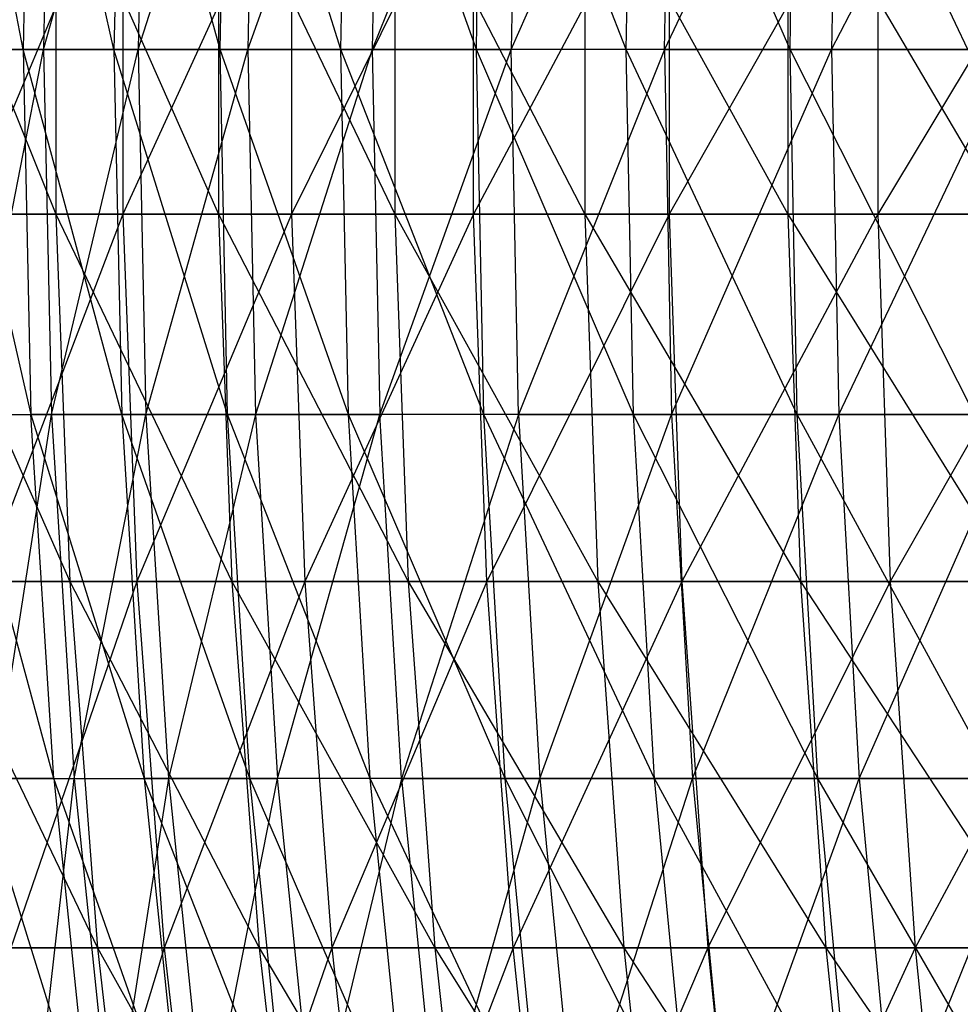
# Model space of a CAD drawing. Extents: x -125 to 125, y -143 to 0.
# Tile 41 of 256: x -54.68 to -48.24, y -89.53 to -82.8. Entities that reach past the tile are written whole.
import ezdxf

# ---------------------------------------------------------------- set-up
doc = ezdxf.new("R2010")
doc.units = 0
doc.header["$LTSCALE"] = 25.4
doc.layers.get('0').update_dxf_attribs({"linetype": 'CONTINUOUS'})

# ---------------------------------------------------------------- blocks, each defined once
blk = doc.blocks.new('NL2500027000_STL_3')
at = {"color": 0}
for p, q in [((-54.6537, -83.0001, 13.0692), (-55.1223, -80.506, 10.6632)), ((-54.6537, -83.0001, 13.0692), (-55.1223, -80.506, 10.6632)), ((-54.6047, -80.506, 13.0575), (-54.6537, -83.0001, 13.0692)), ((-54.6047, -80.506, 13.0575), (-54.6537, -83.0001, 13.0692)), ((-54.0316, -83.0001, 15.4407), (-54.6047, -80.506, 13.0575)), ((-54.0316, -83.0001, 15.4407), (-54.6047, -80.506, 13.0575)), ((-54.4643, -80.506, -13.6315), (-54.5131, -83.0001, -13.6437)), ((-54.5131, -83.0001, -13.6437), (-53.8178, -80.506, -15.9942)), ((-54.4643, -80.506, -13.6315), (-54.5131, -83.0001, -13.6437)), ((-54.5131, -83.0001, -13.6437), (-53.8178, -80.506, -15.9942)), ((-53.9832, -80.506, 15.4269), (-54.0316, -83.0001, 15.4407)), ((-53.9832, -80.506, 15.4269), (-54.0316, -83.0001, 15.4407)), ((-53.3067, -83.0001, 17.7829), (-53.9832, -80.506, 15.4269)), ((-53.3067, -83.0001, 17.7829), (-53.9832, -80.506, 15.4269)), ((-53.8178, -80.506, -15.9942), (-53.8661, -83.0001, -16.0086)), ((-53.8661, -83.0001, -16.0086), (-53.0689, -80.506, -18.3265)), ((-53.8178, -80.506, -15.9942), (-53.8661, -83.0001, -16.0086)), ((-53.8661, -83.0001, -16.0086), (-53.0689, -80.506, -18.3265)), ((-53.3067, -83.0001, 17.7829), (-53.2589, -80.506, 17.7669)), ((-53.3067, -83.0001, 17.7829), (-53.2589, -80.506, 17.7669)), ((-52.4802, -83.0001, 20.0911), (-53.2589, -80.506, 17.7669)), ((-52.4802, -83.0001, 20.0911), (-53.2589, -80.506, 17.7669)), ((-53.0689, -80.506, -18.3265), (-53.1165, -83.0001, -18.3429)), ((-53.1165, -83.0001, -18.3429), (-52.219, -80.506, -20.6239)), ((-53.0689, -80.506, -18.3265), (-53.1165, -83.0001, -18.3429)), ((-53.1165, -83.0001, -18.3429), (-52.219, -80.506, -20.6239)), ((-52.4802, -83.0001, 20.0911), (-52.4332, -80.506, 20.0731)), ((-52.4802, -83.0001, 20.0911), (-52.4332, -80.506, 20.0731)), ((-51.5539, -83.0001, 22.3612), (-52.4332, -80.506, 20.0731)), ((-51.5539, -83.0001, 22.3612), (-52.4332, -80.506, 20.0731)), ((-51.2697, -80.506, -22.882), (-52.2659, -83.0001, -20.6424)), ((-52.219, -80.506, -20.6239), (-52.2659, -83.0001, -20.6424)), ((-51.2697, -80.506, -22.882), (-52.2659, -83.0001, -20.6424)), ((-52.219, -80.506, -20.6239), (-52.2659, -83.0001, -20.6424)), ((-51.5539, -83.0001, 22.3612), (-51.5077, -80.506, 22.3411)), ((-51.5539, -83.0001, 22.3612), (-51.5077, -80.506, 22.3411)), ((-50.5295, -83.0001, 24.5886), (-51.5077, -80.506, 22.3411)), ((-50.5295, -83.0001, 24.5886), (-51.5077, -80.506, 22.3411)), ((-51.2697, -80.506, -22.882), (-51.3157, -83.0001, -22.9026)), ((-51.3157, -83.0001, -22.9026), (-50.2228, -80.506, -25.0966)), ((-51.2697, -80.506, -22.882), (-51.3157, -83.0001, -22.9026)), ((-51.3157, -83.0001, -22.9026), (-50.2228, -80.506, -25.0966)), ((-50.5295, -83.0001, 24.5886), (-50.4842, -80.506, 24.5666)), ((-50.5295, -83.0001, 24.5886), (-50.4842, -80.506, 24.5666)), ((-49.4088, -83.0001, 26.7693), (-50.4842, -80.506, 24.5666)), ((-49.4088, -83.0001, 26.7693), (-50.4842, -80.506, 24.5666)), ((-49.0803, -80.506, -27.2634), (-50.2679, -83.0001, -25.1191)), ((-50.2679, -83.0001, -25.1191), (-50.2228, -80.506, -25.0966)), ((-50.2679, -83.0001, -25.1191), (-50.2228, -80.506, -25.0966)), ((-49.0803, -80.506, -27.2634), (-50.2679, -83.0001, -25.1191)), ((-49.4088, -83.0001, 26.7693), (-49.3646, -80.506, 26.7453)), ((-49.4088, -83.0001, 26.7693), (-49.3646, -80.506, 26.7453)), ((-48.1942, -83.0001, 28.899), (-49.3646, -80.506, 26.7453)), ((-48.1942, -83.0001, 28.899), (-49.3646, -80.506, 26.7453)), ((-49.0803, -80.506, -27.2634), (-49.1244, -83.0001, -27.2879)), ((-49.1244, -83.0001, -27.2879), (-47.8444, -80.506, -29.3783)), ((-49.0803, -80.506, -27.2634), (-49.1244, -83.0001, -27.2879)), ((-49.1244, -83.0001, -27.2879), (-47.8444, -80.506, -29.3783)), ((-55.4438, -81.6121, 22.8996), (-54.4294, -84.1254, 25.2167)), ((-55.4438, -81.6121, 22.8996), (-54.4294, -84.1254, 25.2167)), ((-53.9704, -81.6121, -26.1838), (-55.0266, -84.1254, -23.8855)), ((-53.9704, -81.6121, -26.1838), (-55.0266, -84.1254, -23.8855)), ((-54.4291, -81.6121, 25.2165), (-54.4294, -84.1254, 25.2167)), ((-54.4291, -81.6121, 25.2165), (-54.4294, -84.1254, 25.2167)), ((-54.4291, -81.6121, 25.2165), (-53.318, -84.1254, 27.4888)), ((-54.4291, -81.6121, 25.2165), (-53.318, -84.1254, 27.4888)), ((-53.9704, -81.6121, -26.1838), (-53.9707, -84.1254, -26.184)), ((-52.8186, -81.6121, -28.4357), (-53.9707, -84.1254, -26.184)), ((-53.9704, -81.6121, -26.1838), (-53.9707, -84.1254, -26.184)), ((-52.8186, -81.6121, -28.4357), (-53.9707, -84.1254, -26.184)), ((-53.3177, -81.6121, 27.4886), (-53.318, -84.1254, 27.4888)), ((-53.3177, -81.6121, 27.4886), (-53.318, -84.1254, 27.4888)), ((-53.3177, -81.6121, 27.4886), (-52.1118, -84.1254, 29.7121)), ((-53.3177, -81.6121, 27.4886), (-52.1118, -84.1254, 29.7121)), ((-52.8186, -81.6121, -28.4357), (-52.8189, -84.1254, -28.4359)), ((-51.5729, -81.6121, -30.6371), (-52.8189, -84.1254, -28.4359)), ((-52.8186, -81.6121, -28.4357), (-52.8189, -84.1254, -28.4359)), ((-51.5729, -81.6121, -30.6371), (-52.8189, -84.1254, -28.4359)), ((-52.1115, -81.6121, 29.7119), (-52.1118, -84.1254, 29.7121)), ((-52.1115, -81.6121, 29.7119), (-52.1118, -84.1254, 29.7121)), ((-52.1115, -81.6121, 29.7119), (-50.8129, -84.1254, 31.8825)), ((-52.1115, -81.6121, 29.7119), (-50.8129, -84.1254, 31.8825)), ((-50.2355, -81.6121, -32.784), (-51.5732, -84.1254, -30.6373)), ((-51.5732, -84.1254, -30.6373), (-51.5729, -81.6121, -30.6371)), ((-50.2355, -81.6121, -32.784), (-51.5732, -84.1254, -30.6373)), ((-51.5732, -84.1254, -30.6373), (-51.5729, -81.6121, -30.6371)), ((-50.8126, -81.6121, 31.8823), (-50.8129, -84.1254, 31.8825)), ((-50.8126, -81.6121, 31.8823), (-50.8129, -84.1254, 31.8825)), ((-50.8126, -81.6121, 31.8823), (-49.4236, -84.1254, 33.9962)), ((-50.8126, -81.6121, 31.8823), (-49.4236, -84.1254, 33.9962)), ((-50.2355, -81.6121, -32.784), (-50.2358, -84.1254, -32.7842)), ((-48.8088, -81.6121, -34.8726), (-50.2358, -84.1254, -32.7842)), ((-50.2355, -81.6121, -32.784), (-50.2358, -84.1254, -32.7842)), ((-48.8088, -81.6121, -34.8726), (-50.2358, -84.1254, -32.7842)), ((-49.4234, -81.6121, 33.9961), (-49.4236, -84.1254, 33.9962)), ((-49.4234, -81.6121, 33.9961), (-49.4236, -84.1254, 33.9962)), ((-49.4234, -81.6121, 33.9961), (-47.9465, -84.1254, 36.0496)), ((-49.4234, -81.6121, 33.9961), (-47.9465, -84.1254, 36.0496)), ((-48.8088, -81.6121, -34.8726), (-48.8091, -84.1254, -34.8728)), ((-47.2953, -81.6121, -36.8992), (-48.8091, -84.1254, -34.8728)), ((-48.8088, -81.6121, -34.8726), (-48.8091, -84.1254, -34.8728)), ((-47.2953, -81.6121, -36.8992), (-48.8091, -84.1254, -34.8728)), ((-55.1717, -83.0001, 10.6728), (-54.6001, -85.4941, 13.0564)), ((-54.6537, -83.0001, 13.0692), (-55.1717, -83.0001, 10.6728)), ((-54.6537, -83.0001, 13.0692), (-55.1717, -83.0001, 10.6728)), ((-55.1717, -83.0001, 10.6728), (-54.6001, -85.4941, 13.0564)), ((-55.0563, -83.0001, -11.2529), (-54.5131, -83.0001, -13.6437)), ((-55.0563, -83.0001, -11.2529), (-54.5131, -83.0001, -13.6437)), ((-55.0023, -85.4941, -11.2419), (-54.5131, -83.0001, -13.6437)), ((-55.0023, -85.4941, -11.2419), (-54.5131, -83.0001, -13.6437)), ((-54.0316, -83.0001, 15.4407), (-54.6537, -83.0001, 13.0692)), ((-54.0316, -83.0001, 15.4407), (-54.6537, -83.0001, 13.0692)), ((-53.9786, -85.4941, 15.4256), (-54.6537, -83.0001, 13.0692)), ((-54.6537, -83.0001, 13.0692), (-54.6001, -85.4941, 13.0564)), ((-54.6537, -83.0001, 13.0692), (-54.6001, -85.4941, 13.0564)), ((-53.9786, -85.4941, 15.4256), (-54.6537, -83.0001, 13.0692)), ((-54.5131, -83.0001, -13.6437), (-53.8661, -83.0001, -16.0086)), ((-54.5131, -83.0001, -13.6437), (-53.8661, -83.0001, -16.0086)), ((-54.5131, -83.0001, -13.6437), (-54.4596, -85.4941, -13.6303)), ((-54.5131, -83.0001, -13.6437), (-54.4596, -85.4941, -13.6303)), ((-54.4596, -85.4941, -13.6303), (-53.8661, -83.0001, -16.0086)), ((-54.4596, -85.4941, -13.6303), (-53.8661, -83.0001, -16.0086)), ((-54.0316, -83.0001, 15.4407), (-53.9786, -85.4941, 15.4256)), ((-53.3067, -83.0001, 17.7829), (-54.0316, -83.0001, 15.4407)), ((-53.3067, -83.0001, 17.7829), (-54.0316, -83.0001, 15.4407)), ((-53.2544, -85.4941, 17.7654), (-54.0316, -83.0001, 15.4407)), ((-53.2544, -85.4941, 17.7654), (-54.0316, -83.0001, 15.4407)), ((-54.0316, -83.0001, 15.4407), (-53.9786, -85.4941, 15.4256)), ((-53.8661, -83.0001, -16.0086), (-53.1165, -83.0001, -18.3429)), ((-53.8661, -83.0001, -16.0086), (-53.1165, -83.0001, -18.3429)), ((-53.8661, -83.0001, -16.0086), (-53.8132, -85.4941, -15.9929)), ((-53.8661, -83.0001, -16.0086), (-53.8132, -85.4941, -15.9929)), ((-53.8132, -85.4941, -15.9929), (-53.1165, -83.0001, -18.3429)), ((-53.8132, -85.4941, -15.9929), (-53.1165, -83.0001, -18.3429)), ((-52.4802, -83.0001, 20.0911), (-53.3067, -83.0001, 17.7829)), ((-52.4802, -83.0001, 20.0911), (-53.3067, -83.0001, 17.7829)), ((-52.4288, -85.4941, 20.0714), (-53.3067, -83.0001, 17.7829)), ((-52.4288, -85.4941, 20.0714), (-53.3067, -83.0001, 17.7829)), ((-53.2544, -85.4941, 17.7654), (-53.3067, -83.0001, 17.7829)), ((-53.2544, -85.4941, 17.7654), (-53.3067, -83.0001, 17.7829)), ((-53.1165, -83.0001, -18.3429), (-52.2659, -83.0001, -20.6424)), ((-53.1165, -83.0001, -18.3429), (-52.2659, -83.0001, -20.6424)), ((-53.1165, -83.0001, -18.3429), (-53.0644, -85.4941, -18.3249)), ((-53.1165, -83.0001, -18.3429), (-53.0644, -85.4941, -18.3249)), ((-52.2659, -83.0001, -20.6424), (-53.0644, -85.4941, -18.3249)), ((-52.2659, -83.0001, -20.6424), (-53.0644, -85.4941, -18.3249)), ((-51.5539, -83.0001, 22.3612), (-52.4802, -83.0001, 20.0911)), ((-51.5539, -83.0001, 22.3612), (-52.4802, -83.0001, 20.0911)), ((-51.5033, -85.4941, 22.3392), (-52.4802, -83.0001, 20.0911)), ((-51.5033, -85.4941, 22.3392), (-52.4802, -83.0001, 20.0911)), ((-52.4288, -85.4941, 20.0714), (-52.4802, -83.0001, 20.0911)), ((-52.4288, -85.4941, 20.0714), (-52.4802, -83.0001, 20.0911)), ((-52.2659, -83.0001, -20.6424), (-51.3157, -83.0001, -22.9026)), ((-52.2659, -83.0001, -20.6424), (-51.3157, -83.0001, -22.9026)), ((-52.2659, -83.0001, -20.6424), (-52.2146, -85.4941, -20.6221)), ((-52.2659, -83.0001, -20.6424), (-52.2146, -85.4941, -20.6221)), ((-52.2146, -85.4941, -20.6221), (-51.3157, -83.0001, -22.9026)), ((-52.2146, -85.4941, -20.6221), (-51.3157, -83.0001, -22.9026)), ((-50.5295, -83.0001, 24.5886), (-51.5539, -83.0001, 22.3612)), ((-50.5295, -83.0001, 24.5886), (-51.5539, -83.0001, 22.3612)), ((-50.4799, -85.4941, 24.5645), (-51.5539, -83.0001, 22.3612)), ((-50.4799, -85.4941, 24.5645), (-51.5539, -83.0001, 22.3612)), ((-51.5033, -85.4941, 22.3392), (-51.5539, -83.0001, 22.3612)), ((-51.5033, -85.4941, 22.3392), (-51.5539, -83.0001, 22.3612)), ((-51.2654, -85.4941, -22.8801), (-51.3157, -83.0001, -22.9026)), ((-51.2654, -85.4941, -22.8801), (-51.3157, -83.0001, -22.9026)), ((-50.2679, -83.0001, -25.1191), (-51.3157, -83.0001, -22.9026)), ((-50.2679, -83.0001, -25.1191), (-51.3157, -83.0001, -22.9026)), ((-50.2679, -83.0001, -25.1191), (-51.2654, -85.4941, -22.8801)), ((-50.2679, -83.0001, -25.1191), (-51.2654, -85.4941, -22.8801)), ((-49.4088, -83.0001, 26.7693), (-50.5295, -83.0001, 24.5886)), ((-49.4088, -83.0001, 26.7693), (-50.5295, -83.0001, 24.5886)), ((-49.3604, -85.4941, 26.743), (-50.5295, -83.0001, 24.5886)), ((-49.3604, -85.4941, 26.743), (-50.5295, -83.0001, 24.5886)), ((-50.4799, -85.4941, 24.5645), (-50.5295, -83.0001, 24.5886)), ((-50.4799, -85.4941, 24.5645), (-50.5295, -83.0001, 24.5886)), ((-50.2679, -83.0001, -25.1191), (-49.1244, -83.0001, -27.2879)), ((-50.2679, -83.0001, -25.1191), (-49.1244, -83.0001, -27.2879)), ((-50.2679, -83.0001, -25.1191), (-50.2186, -85.4941, -25.0945)), ((-50.2679, -83.0001, -25.1191), (-50.2186, -85.4941, -25.0945)), ((-50.2186, -85.4941, -25.0945), (-49.1244, -83.0001, -27.2879)), ((-50.2186, -85.4941, -25.0945), (-49.1244, -83.0001, -27.2879)), ((-48.1942, -83.0001, 28.899), (-49.4088, -83.0001, 26.7693)), ((-48.1942, -83.0001, 28.899), (-49.4088, -83.0001, 26.7693)), ((-48.1469, -85.4941, 28.8707), (-49.4088, -83.0001, 26.7693)), ((-48.1469, -85.4941, 28.8707), (-49.4088, -83.0001, 26.7693)), ((-49.3604, -85.4941, 26.743), (-49.4088, -83.0001, 26.7693)), ((-49.3604, -85.4941, 26.743), (-49.4088, -83.0001, 26.7693)), ((-49.1244, -83.0001, -27.2879), (-47.8873, -83.0001, -29.4047)), ((-49.1244, -83.0001, -27.2879), (-47.8873, -83.0001, -29.4047)), ((-49.1244, -83.0001, -27.2879), (-49.0762, -85.4941, -27.2611)), ((-49.1244, -83.0001, -27.2879), (-49.0762, -85.4941, -27.2611)), ((-49.0762, -85.4941, -27.2611), (-47.8873, -83.0001, -29.4047)), ((-49.0762, -85.4941, -27.2611), (-47.8873, -83.0001, -29.4047)), ((-55.4441, -84.1254, 22.8997), (-54.4294, -84.1254, 25.2167)), ((-55.4441, -84.1254, 22.8997), (-54.4294, -84.1254, 25.2167)), ((-55.4441, -84.1254, 22.8997), (-54.3342, -86.6365, 25.1725)), ((-55.4441, -84.1254, 22.8997), (-54.3342, -86.6365, 25.1725)), ((-53.9707, -84.1254, -26.184), (-55.0266, -84.1254, -23.8855)), ((-53.9707, -84.1254, -26.184), (-55.0266, -84.1254, -23.8855)), ((-53.9707, -84.1254, -26.184), (-54.9303, -86.6365, -23.8437)), ((-53.9707, -84.1254, -26.184), (-54.9303, -86.6365, -23.8437)), ((-54.4294, -84.1254, 25.2167), (-53.318, -84.1254, 27.4888)), ((-54.4294, -84.1254, 25.2167), (-53.318, -84.1254, 27.4888)), ((-54.4294, -84.1254, 25.2167), (-53.2247, -86.6365, 27.4407)), ((-54.4294, -84.1254, 25.2167), (-53.2247, -86.6365, 27.4407)), ((-54.4294, -84.1254, 25.2167), (-54.3342, -86.6365, 25.1725)), ((-54.4294, -84.1254, 25.2167), (-54.3342, -86.6365, 25.1725)), ((-53.9707, -84.1254, -26.184), (-53.8763, -86.6365, -26.1382)), ((-52.8189, -84.1254, -28.4359), (-53.9707, -84.1254, -26.184)), ((-52.8189, -84.1254, -28.4359), (-53.9707, -84.1254, -26.184)), ((-53.9707, -84.1254, -26.184), (-53.8763, -86.6365, -26.1382)), ((-52.8189, -84.1254, -28.4359), (-53.8763, -86.6365, -26.1382)), ((-52.8189, -84.1254, -28.4359), (-53.8763, -86.6365, -26.1382)), ((-53.318, -84.1254, 27.4888), (-52.1118, -84.1254, 29.7121)), ((-53.318, -84.1254, 27.4888), (-52.1118, -84.1254, 29.7121)), ((-53.318, -84.1254, 27.4888), (-52.0206, -86.6365, 29.6601)), ((-53.318, -84.1254, 27.4888), (-52.0206, -86.6365, 29.6601)), ((-53.318, -84.1254, 27.4888), (-53.2247, -86.6365, 27.4407)), ((-53.318, -84.1254, 27.4888), (-53.2247, -86.6365, 27.4407)), ((-52.8189, -84.1254, -28.4359), (-52.7266, -86.6365, -28.3862)), ((-51.5732, -84.1254, -30.6373), (-52.8189, -84.1254, -28.4359)), ((-51.5732, -84.1254, -30.6373), (-52.8189, -84.1254, -28.4359)), ((-52.8189, -84.1254, -28.4359), (-52.7266, -86.6365, -28.3862)), ((-51.5732, -84.1254, -30.6373), (-52.7266, -86.6365, -28.3862)), ((-51.5732, -84.1254, -30.6373), (-52.7266, -86.6365, -28.3862)), ((-52.1118, -84.1254, 29.7121), (-50.8129, -84.1254, 31.8825)), ((-52.1118, -84.1254, 29.7121), (-50.8129, -84.1254, 31.8825)), ((-52.1118, -84.1254, 29.7121), (-50.724, -86.6365, 31.8267)), ((-52.1118, -84.1254, 29.7121), (-50.724, -86.6365, 31.8267)), ((-52.1118, -84.1254, 29.7121), (-52.0206, -86.6365, 29.6601)), ((-52.1118, -84.1254, 29.7121), (-52.0206, -86.6365, 29.6601)), ((-50.2358, -84.1254, -32.7842), (-51.5732, -84.1254, -30.6373)), ((-50.2358, -84.1254, -32.7842), (-51.5732, -84.1254, -30.6373)), ((-51.483, -86.6365, -30.5837), (-51.5732, -84.1254, -30.6373)), ((-51.483, -86.6365, -30.5837), (-51.5732, -84.1254, -30.6373)), ((-50.2358, -84.1254, -32.7842), (-51.483, -86.6365, -30.5837)), ((-50.2358, -84.1254, -32.7842), (-51.483, -86.6365, -30.5837)), ((-50.8129, -84.1254, 31.8825), (-49.4236, -84.1254, 33.9962)), ((-50.8129, -84.1254, 31.8825), (-49.4236, -84.1254, 33.9962)), ((-50.8129, -84.1254, 31.8825), (-49.3372, -86.6365, 33.9368)), ((-50.8129, -84.1254, 31.8825), (-49.3372, -86.6365, 33.9368)), ((-50.8129, -84.1254, 31.8825), (-50.724, -86.6365, 31.8267)), ((-50.8129, -84.1254, 31.8825), (-50.724, -86.6365, 31.8267)), ((-50.2358, -84.1254, -32.7842), (-50.1479, -86.6365, -32.7269)), ((-48.8091, -84.1254, -34.8728), (-50.2358, -84.1254, -32.7842)), ((-48.8091, -84.1254, -34.8728), (-50.2358, -84.1254, -32.7842)), ((-50.2358, -84.1254, -32.7842), (-50.1479, -86.6365, -32.7269)), ((-48.8091, -84.1254, -34.8728), (-50.1479, -86.6365, -32.7269)), ((-48.8091, -84.1254, -34.8728), (-50.1479, -86.6365, -32.7269)), ((-49.4236, -84.1254, 33.9962), (-47.9465, -84.1254, 36.0496)), ((-49.4236, -84.1254, 33.9962), (-47.9465, -84.1254, 36.0496)), ((-49.4236, -84.1254, 33.9962), (-47.8627, -86.6365, 35.9865)), ((-49.4236, -84.1254, 33.9962), (-47.8627, -86.6365, 35.9865)), ((-49.4236, -84.1254, 33.9962), (-49.3372, -86.6365, 33.9368)), ((-49.4236, -84.1254, 33.9962), (-49.3372, -86.6365, 33.9368)), ((-48.8091, -84.1254, -34.8728), (-48.7237, -86.6365, -34.8118)), ((-47.2956, -84.1254, -36.8994), (-48.8091, -84.1254, -34.8728)), ((-47.2956, -84.1254, -36.8994), (-48.8091, -84.1254, -34.8728)), ((-48.8091, -84.1254, -34.8728), (-48.7237, -86.6365, -34.8118)), ((-47.2956, -84.1254, -36.8994), (-48.7237, -86.6365, -34.8118)), ((-47.2956, -84.1254, -36.8994), (-48.7237, -86.6365, -34.8118)), ((-54.4439, -87.9836, 13.0191), (-55.1176, -85.4941, 10.6623)), ((-55.1176, -85.4941, 10.6623), (-54.6001, -85.4941, 13.0564)), ((-55.1176, -85.4941, 10.6623), (-54.6001, -85.4941, 13.0564)), ((-54.4439, -87.9836, 13.0191), (-55.1176, -85.4941, 10.6623)), ((-55.0023, -85.4941, -11.2419), (-54.4596, -85.4941, -13.6303)), ((-55.0023, -85.4941, -11.2419), (-54.4596, -85.4941, -13.6303)), ((-54.8451, -87.9836, -11.2097), (-54.4596, -85.4941, -13.6303)), ((-54.8451, -87.9836, -11.2097), (-54.4596, -85.4941, -13.6303)), ((-54.4439, -87.9836, 13.0191), (-54.6001, -85.4941, 13.0564)), ((-54.6001, -85.4941, 13.0564), (-53.8242, -87.9836, 15.3815)), ((-54.4439, -87.9836, 13.0191), (-54.6001, -85.4941, 13.0564)), ((-53.9786, -85.4941, 15.4256), (-54.6001, -85.4941, 13.0564)), ((-53.9786, -85.4941, 15.4256), (-54.6001, -85.4941, 13.0564)), ((-54.6001, -85.4941, 13.0564), (-53.8242, -87.9836, 15.3815)), ((-54.4596, -85.4941, -13.6303), (-53.8132, -85.4941, -15.9929)), ((-54.4596, -85.4941, -13.6303), (-53.8132, -85.4941, -15.9929)), ((-54.4596, -85.4941, -13.6303), (-54.3039, -87.9836, -13.5914)), ((-54.4596, -85.4941, -13.6303), (-54.3039, -87.9836, -13.5914)), ((-54.3039, -87.9836, -13.5914), (-53.8132, -85.4941, -15.9929)), ((-54.3039, -87.9836, -13.5914), (-53.8132, -85.4941, -15.9929)), ((-53.9786, -85.4941, 15.4256), (-53.8242, -87.9836, 15.3815)), ((-53.2544, -85.4941, 17.7654), (-53.9786, -85.4941, 15.4256)), ((-53.2544, -85.4941, 17.7654), (-53.9786, -85.4941, 15.4256)), ((-53.1021, -87.9836, 17.7146), (-53.9786, -85.4941, 15.4256)), ((-53.1021, -87.9836, 17.7146), (-53.9786, -85.4941, 15.4256)), ((-53.9786, -85.4941, 15.4256), (-53.8242, -87.9836, 15.3815)), ((-53.8132, -85.4941, -15.9929), (-53.0644, -85.4941, -18.3249)), ((-53.8132, -85.4941, -15.9929), (-53.0644, -85.4941, -18.3249)), ((-53.8132, -85.4941, -15.9929), (-53.6594, -87.9836, -15.9471)), ((-53.8132, -85.4941, -15.9929), (-53.6594, -87.9836, -15.9471)), ((-53.0644, -85.4941, -18.3249), (-53.6594, -87.9836, -15.9471)), ((-53.0644, -85.4941, -18.3249), (-53.6594, -87.9836, -15.9471)), ((-52.4288, -85.4941, 20.0714), (-53.2544, -85.4941, 17.7654)), ((-52.4288, -85.4941, 20.0714), (-53.2544, -85.4941, 17.7654)), ((-52.2788, -87.9836, 20.014), (-53.2544, -85.4941, 17.7654)), ((-52.2788, -87.9836, 20.014), (-53.2544, -85.4941, 17.7654)), ((-53.1021, -87.9836, 17.7146), (-53.2544, -85.4941, 17.7654)), ((-53.1021, -87.9836, 17.7146), (-53.2544, -85.4941, 17.7654)), ((-53.0644, -85.4941, -18.3249), (-52.2146, -85.4941, -20.6221)), ((-53.0644, -85.4941, -18.3249), (-52.2146, -85.4941, -20.6221)), ((-53.0644, -85.4941, -18.3249), (-52.9127, -87.9836, -18.2726)), ((-53.0644, -85.4941, -18.3249), (-52.9127, -87.9836, -18.2726)), ((-52.9127, -87.9836, -18.2726), (-52.2146, -85.4941, -20.6221)), ((-52.9127, -87.9836, -18.2726), (-52.2146, -85.4941, -20.6221)), ((-51.5033, -85.4941, 22.3392), (-52.4288, -85.4941, 20.0714)), ((-51.5033, -85.4941, 22.3392), (-52.4288, -85.4941, 20.0714)), ((-51.3561, -87.9836, 22.2754), (-52.4288, -85.4941, 20.0714)), ((-51.3561, -87.9836, 22.2754), (-52.4288, -85.4941, 20.0714)), ((-52.2788, -87.9836, 20.014), (-52.4288, -85.4941, 20.0714)), ((-52.2788, -87.9836, 20.014), (-52.4288, -85.4941, 20.0714)), ((-52.0653, -87.9836, -20.5632), (-52.2146, -85.4941, -20.6221)), ((-52.0653, -87.9836, -20.5632), (-52.2146, -85.4941, -20.6221)), ((-51.2654, -85.4941, -22.8801), (-52.2146, -85.4941, -20.6221)), ((-51.2654, -85.4941, -22.8801), (-52.2146, -85.4941, -20.6221)), ((-51.2654, -85.4941, -22.8801), (-52.0653, -87.9836, -20.5632)), ((-51.2654, -85.4941, -22.8801), (-52.0653, -87.9836, -20.5632)), ((-50.4799, -85.4941, 24.5645), (-51.5033, -85.4941, 22.3392)), ((-50.4799, -85.4941, 24.5645), (-51.5033, -85.4941, 22.3392)), ((-50.3356, -87.9836, 24.4943), (-51.5033, -85.4941, 22.3392)), ((-50.3356, -87.9836, 24.4943), (-51.5033, -85.4941, 22.3392)), ((-51.3561, -87.9836, 22.2754), (-51.5033, -85.4941, 22.3392)), ((-51.3561, -87.9836, 22.2754), (-51.5033, -85.4941, 22.3392)), ((-51.2654, -85.4941, -22.8801), (-50.2186, -85.4941, -25.0945)), ((-51.2654, -85.4941, -22.8801), (-50.2186, -85.4941, -25.0945)), ((-51.2654, -85.4941, -22.8801), (-51.1188, -87.9836, -22.8147)), ((-51.2654, -85.4941, -22.8801), (-51.1188, -87.9836, -22.8147)), ((-51.1188, -87.9836, -22.8147), (-50.2186, -85.4941, -25.0945)), ((-51.1188, -87.9836, -22.8147), (-50.2186, -85.4941, -25.0945)), ((-49.3604, -85.4941, 26.743), (-50.4799, -85.4941, 24.5645)), ((-49.3604, -85.4941, 26.743), (-50.4799, -85.4941, 24.5645)), ((-49.2192, -87.9836, 26.6666), (-50.4799, -85.4941, 24.5645)), ((-49.2192, -87.9836, 26.6666), (-50.4799, -85.4941, 24.5645)), ((-50.3356, -87.9836, 24.4943), (-50.4799, -85.4941, 24.5645)), ((-50.3356, -87.9836, 24.4943), (-50.4799, -85.4941, 24.5645)), ((-50.2186, -85.4941, -25.0945), (-49.0762, -85.4941, -27.2611)), ((-50.2186, -85.4941, -25.0945), (-49.0762, -85.4941, -27.2611)), ((-50.2186, -85.4941, -25.0945), (-50.075, -87.9836, -25.0227)), ((-50.2186, -85.4941, -25.0945), (-50.075, -87.9836, -25.0227)), ((-50.075, -87.9836, -25.0227), (-49.0762, -85.4941, -27.2611)), ((-50.075, -87.9836, -25.0227), (-49.0762, -85.4941, -27.2611)), ((-48.1469, -85.4941, 28.8707), (-49.3604, -85.4941, 26.743)), ((-48.1469, -85.4941, 28.8707), (-49.3604, -85.4941, 26.743)), ((-48.0092, -87.9836, 28.7881), (-49.3604, -85.4941, 26.743)), ((-48.0092, -87.9836, 28.7881), (-49.3604, -85.4941, 26.743)), ((-49.2192, -87.9836, 26.6666), (-49.3604, -85.4941, 26.743)), ((-49.2192, -87.9836, 26.6666), (-49.3604, -85.4941, 26.743)), ((-49.0762, -85.4941, -27.2611), (-47.8403, -85.4941, -29.3758)), ((-49.0762, -85.4941, -27.2611), (-47.8403, -85.4941, -29.3758)), ((-49.0762, -85.4941, -27.2611), (-48.9358, -87.9836, -27.1831)), ((-49.0762, -85.4941, -27.2611), (-48.9358, -87.9836, -27.1831)), ((-48.9358, -87.9836, -27.1831), (-47.8403, -85.4941, -29.3758)), ((-48.9358, -87.9836, -27.1831), (-47.8403, -85.4941, -29.3758)), ((-55.3471, -86.6365, 22.8596), (-54.3342, -86.6365, 25.1725)), ((-55.3471, -86.6365, 22.8596), (-54.3342, -86.6365, 25.1725)), ((-55.3471, -86.6365, 22.8596), (-54.1437, -89.141, 25.0843)), ((-55.3471, -86.6365, 22.8596), (-54.1437, -89.141, 25.0843)), ((-53.8763, -86.6365, -26.1382), (-54.9303, -86.6365, -23.8437)), ((-53.8763, -86.6365, -26.1382), (-54.9303, -86.6365, -23.8437)), ((-53.8763, -86.6365, -26.1382), (-54.7377, -89.141, -23.7601)), ((-53.8763, -86.6365, -26.1382), (-54.7377, -89.141, -23.7601)), ((-54.3342, -86.6365, 25.1725), (-53.2247, -86.6365, 27.4407)), ((-54.3342, -86.6365, 25.1725), (-53.2247, -86.6365, 27.4407)), ((-54.3342, -86.6365, 25.1725), (-53.0381, -89.141, 27.3445)), ((-54.3342, -86.6365, 25.1725), (-53.0381, -89.141, 27.3445)), ((-54.3342, -86.6365, 25.1725), (-54.1437, -89.141, 25.0843)), ((-54.3342, -86.6365, 25.1725), (-54.1437, -89.141, 25.0843)), ((-53.8763, -86.6365, -26.1382), (-53.6874, -89.141, -26.0465)), ((-52.7266, -86.6365, -28.3862), (-53.8763, -86.6365, -26.1382)), ((-52.7266, -86.6365, -28.3862), (-53.8763, -86.6365, -26.1382)), ((-53.8763, -86.6365, -26.1382), (-53.6874, -89.141, -26.0465)), ((-52.7266, -86.6365, -28.3862), (-53.6874, -89.141, -26.0465)), ((-52.7266, -86.6365, -28.3862), (-53.6874, -89.141, -26.0465)), ((-53.2247, -86.6365, 27.4407), (-52.0206, -86.6365, 29.6601)), ((-53.2247, -86.6365, 27.4407), (-52.0206, -86.6365, 29.6601)), ((-53.2247, -86.6365, 27.4407), (-51.8382, -89.141, 29.5561)), ((-53.2247, -86.6365, 27.4407), (-51.8382, -89.141, 29.5561)), ((-53.2247, -86.6365, 27.4407), (-53.0381, -89.141, 27.3445)), ((-53.2247, -86.6365, 27.4407), (-53.0381, -89.141, 27.3445)), ((-52.7266, -86.6365, -28.3862), (-52.5417, -89.141, -28.2866)), ((-51.483, -86.6365, -30.5837), (-52.7266, -86.6365, -28.3862)), ((-51.483, -86.6365, -30.5837), (-52.7266, -86.6365, -28.3862)), ((-52.7266, -86.6365, -28.3862), (-52.5417, -89.141, -28.2866)), ((-51.483, -86.6365, -30.5837), (-52.5417, -89.141, -28.2866)), ((-51.483, -86.6365, -30.5837), (-52.5417, -89.141, -28.2866)), ((-52.0206, -86.6365, 29.6601), (-50.724, -86.6365, 31.8267)), ((-52.0206, -86.6365, 29.6601), (-50.724, -86.6365, 31.8267)), ((-52.0206, -86.6365, 29.6601), (-50.5461, -89.141, 31.7151)), ((-52.0206, -86.6365, 29.6601), (-50.5461, -89.141, 31.7151)), ((-52.0206, -86.6365, 29.6601), (-51.8382, -89.141, 29.5561)), ((-52.0206, -86.6365, 29.6601), (-51.8382, -89.141, 29.5561)), ((-50.1479, -86.6365, -32.7269), (-51.483, -86.6365, -30.5837)), ((-50.1479, -86.6365, -32.7269), (-51.483, -86.6365, -30.5837)), ((-51.3025, -89.141, -30.4765), (-51.483, -86.6365, -30.5837)), ((-51.3025, -89.141, -30.4765), (-51.483, -86.6365, -30.5837)), ((-50.1479, -86.6365, -32.7269), (-51.3025, -89.141, -30.4765)), ((-50.1479, -86.6365, -32.7269), (-51.3025, -89.141, -30.4765)), ((-50.724, -86.6365, 31.8267), (-49.3372, -86.6365, 33.9368)), ((-50.724, -86.6365, 31.8267), (-49.3372, -86.6365, 33.9368)), ((-50.724, -86.6365, 31.8267), (-49.1642, -89.141, 33.8178)), ((-50.724, -86.6365, 31.8267), (-49.1642, -89.141, 33.8178)), ((-50.724, -86.6365, 31.8267), (-50.5461, -89.141, 31.7151)), ((-50.724, -86.6365, 31.8267), (-50.5461, -89.141, 31.7151)), ((-50.1479, -86.6365, -32.7269), (-49.9721, -89.141, -32.6121)), ((-48.7237, -86.6365, -34.8118), (-50.1479, -86.6365, -32.7269)), ((-48.7237, -86.6365, -34.8118), (-50.1479, -86.6365, -32.7269)), ((-50.1479, -86.6365, -32.7269), (-49.9721, -89.141, -32.6121)), ((-48.7237, -86.6365, -34.8118), (-49.9721, -89.141, -32.6121)), ((-48.7237, -86.6365, -34.8118), (-49.9721, -89.141, -32.6121)), ((-49.3372, -86.6365, 33.9368), (-47.8627, -86.6365, 35.9865)), ((-49.3372, -86.6365, 33.9368), (-47.8627, -86.6365, 35.9865)), ((-49.3372, -86.6365, 33.9368), (-47.6948, -89.141, 35.8603)), ((-49.3372, -86.6365, 33.9368), (-47.6948, -89.141, 35.8603)), ((-49.3372, -86.6365, 33.9368), (-49.1642, -89.141, 33.8178)), ((-49.3372, -86.6365, 33.9368), (-49.1642, -89.141, 33.8178)), ((-48.7237, -86.6365, -34.8118), (-48.5529, -89.141, -34.6898)), ((-47.2129, -86.6365, -36.8349), (-48.7237, -86.6365, -34.8118)), ((-47.2129, -86.6365, -36.8349), (-48.7237, -86.6365, -34.8118)), ((-48.7237, -86.6365, -34.8118), (-48.5529, -89.141, -34.6898)), ((-47.2129, -86.6365, -36.8349), (-48.5529, -89.141, -34.6898)), ((-47.2129, -86.6365, -36.8349), (-48.5529, -89.141, -34.6898)), ((-54.4439, -87.9836, 13.0191), (-54.96, -87.9836, 10.6319)), ((-54.4439, -87.9836, 13.0191), (-54.96, -87.9836, 10.6319)), ((-54.1856, -90.4641, 12.9573), (-54.96, -87.9836, 10.6319)), ((-54.1856, -90.4641, 12.9573), (-54.96, -87.9836, 10.6319)), ((-54.8451, -87.9836, -11.2097), (-54.3039, -87.9836, -13.5914)), ((-54.8451, -87.9836, -11.2097), (-54.3039, -87.9836, -13.5914)), ((-54.5848, -90.4641, -11.1565), (-54.3039, -87.9836, -13.5914)), ((-54.5848, -90.4641, -11.1565), (-54.3039, -87.9836, -13.5914)), ((-54.4439, -87.9836, 13.0191), (-53.8242, -87.9836, 15.3815)), ((-53.5689, -90.4641, 15.3085), (-54.4439, -87.9836, 13.0191)), ((-54.4439, -87.9836, 13.0191), (-53.8242, -87.9836, 15.3815)), ((-54.4439, -87.9836, 13.0191), (-54.1856, -90.4641, 12.9573)), ((-54.4439, -87.9836, 13.0191), (-54.1856, -90.4641, 12.9573)), ((-53.5689, -90.4641, 15.3085), (-54.4439, -87.9836, 13.0191)), ((-54.3039, -87.9836, -13.5914), (-53.6594, -87.9836, -15.9471)), ((-54.3039, -87.9836, -13.5914), (-53.6594, -87.9836, -15.9471)), ((-54.3039, -87.9836, -13.5914), (-54.0462, -90.4641, -13.5269)), ((-54.3039, -87.9836, -13.5914), (-54.0462, -90.4641, -13.5269)), ((-53.6594, -87.9836, -15.9471), (-54.0462, -90.4641, -13.5269)), ((-53.6594, -87.9836, -15.9471), (-54.0462, -90.4641, -13.5269)), ((-53.8242, -87.9836, 15.3815), (-53.5689, -90.4641, 15.3085)), ((-53.1021, -87.9836, 17.7146), (-53.8242, -87.9836, 15.3815)), ((-53.1021, -87.9836, 17.7146), (-53.8242, -87.9836, 15.3815)), ((-52.8501, -90.4641, 17.6306), (-53.8242, -87.9836, 15.3815)), ((-52.8501, -90.4641, 17.6306), (-53.8242, -87.9836, 15.3815)), ((-53.8242, -87.9836, 15.3815), (-53.5689, -90.4641, 15.3085)), ((-53.6594, -87.9836, -15.9471), (-52.9127, -87.9836, -18.2726)), ((-53.6594, -87.9836, -15.9471), (-52.9127, -87.9836, -18.2726)), ((-53.6594, -87.9836, -15.9471), (-53.4048, -90.4641, -15.8715)), ((-53.6594, -87.9836, -15.9471), (-53.4048, -90.4641, -15.8715)), ((-53.4048, -90.4641, -15.8715), (-52.9127, -87.9836, -18.2726)), ((-53.4048, -90.4641, -15.8715), (-52.9127, -87.9836, -18.2726)), ((-52.2788, -87.9836, 20.014), (-53.1021, -87.9836, 17.7146)), ((-52.2788, -87.9836, 20.014), (-53.1021, -87.9836, 17.7146)), ((-52.0308, -90.4641, 19.9191), (-53.1021, -87.9836, 17.7146)), ((-52.0308, -90.4641, 19.9191), (-53.1021, -87.9836, 17.7146)), ((-52.8501, -90.4641, 17.6306), (-53.1021, -87.9836, 17.7146)), ((-52.8501, -90.4641, 17.6306), (-53.1021, -87.9836, 17.7146)), ((-52.6616, -90.4641, -18.1859), (-52.9127, -87.9836, -18.2726)), ((-52.6616, -90.4641, -18.1859), (-52.9127, -87.9836, -18.2726)), ((-52.0653, -87.9836, -20.5632), (-52.9127, -87.9836, -18.2726)), ((-52.0653, -87.9836, -20.5632), (-52.9127, -87.9836, -18.2726)), ((-52.0653, -87.9836, -20.5632), (-52.6616, -90.4641, -18.1859)), ((-52.0653, -87.9836, -20.5632), (-52.6616, -90.4641, -18.1859)), ((-51.3561, -87.9836, 22.2754), (-52.2788, -87.9836, 20.014)), ((-51.3561, -87.9836, 22.2754), (-52.2788, -87.9836, 20.014)), ((-51.1124, -90.4641, 22.1697), (-52.2788, -87.9836, 20.014)), ((-51.1124, -90.4641, 22.1697), (-52.2788, -87.9836, 20.014)), ((-52.0308, -90.4641, 19.9191), (-52.2788, -87.9836, 20.014)), ((-52.0308, -90.4641, 19.9191), (-52.2788, -87.9836, 20.014)), ((-52.0653, -87.9836, -20.5632), (-51.1188, -87.9836, -22.8147)), ((-52.0653, -87.9836, -20.5632), (-51.1188, -87.9836, -22.8147)), ((-52.0653, -87.9836, -20.5632), (-51.8183, -90.4641, -20.4656)), ((-52.0653, -87.9836, -20.5632), (-51.8183, -90.4641, -20.4656)), ((-51.8183, -90.4641, -20.4656), (-51.1188, -87.9836, -22.8147)), ((-51.8183, -90.4641, -20.4656), (-51.1188, -87.9836, -22.8147)), ((-50.3356, -87.9836, 24.4943), (-51.3561, -87.9836, 22.2754)), ((-50.3356, -87.9836, 24.4943), (-51.3561, -87.9836, 22.2754)), ((-50.0967, -90.4641, 24.3781), (-51.3561, -87.9836, 22.2754)), ((-50.0967, -90.4641, 24.3781), (-51.3561, -87.9836, 22.2754)), ((-51.1124, -90.4641, 22.1697), (-51.3561, -87.9836, 22.2754)), ((-51.1124, -90.4641, 22.1697), (-51.3561, -87.9836, 22.2754)), ((-51.1188, -87.9836, -22.8147), (-50.075, -87.9836, -25.0227)), ((-51.1188, -87.9836, -22.8147), (-50.075, -87.9836, -25.0227)), ((-51.1188, -87.9836, -22.8147), (-50.8762, -90.4641, -22.7064)), ((-51.1188, -87.9836, -22.8147), (-50.8762, -90.4641, -22.7064)), ((-50.8762, -90.4641, -22.7064), (-50.075, -87.9836, -25.0227)), ((-50.8762, -90.4641, -22.7064), (-50.075, -87.9836, -25.0227)), ((-49.2192, -87.9836, 26.6666), (-50.3356, -87.9836, 24.4943)), ((-49.2192, -87.9836, 26.6666), (-50.3356, -87.9836, 24.4943)), ((-48.9857, -90.4641, 26.54), (-50.3356, -87.9836, 24.4943)), ((-48.9857, -90.4641, 26.54), (-50.3356, -87.9836, 24.4943)), ((-50.0967, -90.4641, 24.3781), (-50.3356, -87.9836, 24.4943)), ((-50.0967, -90.4641, 24.3781), (-50.3356, -87.9836, 24.4943)), ((-50.075, -87.9836, -25.0227), (-48.9358, -87.9836, -27.1831)), ((-50.075, -87.9836, -25.0227), (-48.9358, -87.9836, -27.1831)), ((-50.075, -87.9836, -25.0227), (-49.8374, -90.4641, -24.904)), ((-50.075, -87.9836, -25.0227), (-49.8374, -90.4641, -24.904)), ((-49.8374, -90.4641, -24.904), (-48.9358, -87.9836, -27.1831)), ((-49.8374, -90.4641, -24.904), (-48.9358, -87.9836, -27.1831)), ((-48.0092, -87.9836, 28.7881), (-49.2192, -87.9836, 26.6666)), ((-48.0092, -87.9836, 28.7881), (-49.2192, -87.9836, 26.6666)), ((-47.7814, -90.4641, 28.6515), (-49.2192, -87.9836, 26.6666)), ((-47.7814, -90.4641, 28.6515), (-49.2192, -87.9836, 26.6666)), ((-48.9857, -90.4641, 26.54), (-49.2192, -87.9836, 26.6666)), ((-48.9857, -90.4641, 26.54), (-49.2192, -87.9836, 26.6666)), ((-48.9358, -87.9836, -27.1831), (-47.7035, -87.9836, -29.2918)), ((-48.9358, -87.9836, -27.1831), (-47.7035, -87.9836, -29.2918)), ((-48.9358, -87.9836, -27.1831), (-48.7036, -90.4641, -27.0542)), ((-48.9358, -87.9836, -27.1831), (-48.7036, -90.4641, -27.0542)), ((-48.7036, -90.4641, -27.0542), (-47.7035, -87.9836, -29.2918)), ((-48.7036, -90.4641, -27.0542), (-47.7035, -87.9836, -29.2918)), ((-55.153, -89.141, 22.7795), (-54.1437, -89.141, 25.0843)), ((-55.153, -89.141, 22.7795), (-54.1437, -89.141, 25.0843)), ((-53.6874, -89.141, -26.0465), (-54.7377, -89.141, -23.7601)), ((-53.6874, -89.141, -26.0465), (-54.7377, -89.141, -23.7601)), ((-53.6874, -89.141, -26.0465), (-54.449, -91.6345, -23.6348)), ((-53.6874, -89.141, -26.0465), (-54.449, -91.6345, -23.6348)), ((-54.1437, -89.141, 25.0843), (-53.0381, -89.141, 27.3445)), ((-54.1437, -89.141, 25.0843), (-53.0381, -89.141, 27.3445)), ((-54.1437, -89.141, 25.0843), (-52.7584, -91.6345, 27.2003)), ((-54.1437, -89.141, 25.0843), (-52.7584, -91.6345, 27.2003)), ((-54.1437, -89.141, 25.0843), (-53.8581, -91.6345, 24.952)), ((-54.1437, -89.141, 25.0843), (-53.8581, -91.6345, 24.952)), ((-53.6874, -89.141, -26.0465), (-53.4043, -91.6345, -25.9091)), ((-52.5417, -89.141, -28.2866), (-53.6874, -89.141, -26.0465)), ((-52.5417, -89.141, -28.2866), (-53.6874, -89.141, -26.0465)), ((-53.6874, -89.141, -26.0465), (-53.4043, -91.6345, -25.9091)), ((-52.5417, -89.141, -28.2866), (-53.4043, -91.6345, -25.9091)), ((-52.5417, -89.141, -28.2866), (-53.4043, -91.6345, -25.9091)), ((-53.0381, -89.141, 27.3445), (-51.8382, -89.141, 29.5561)), ((-53.0381, -89.141, 27.3445), (-51.8382, -89.141, 29.5561)), ((-53.0381, -89.141, 27.3445), (-51.5648, -91.6345, 29.4002)), ((-53.0381, -89.141, 27.3445), (-51.5648, -91.6345, 29.4002)), ((-53.0381, -89.141, 27.3445), (-52.7584, -91.6345, 27.2003)), ((-53.0381, -89.141, 27.3445), (-52.7584, -91.6345, 27.2003)), ((-52.5417, -89.141, -28.2866), (-52.2646, -91.6345, -28.1375)), ((-51.3025, -89.141, -30.4765), (-52.5417, -89.141, -28.2866)), ((-51.3025, -89.141, -30.4765), (-52.5417, -89.141, -28.2866)), ((-52.5417, -89.141, -28.2866), (-52.2646, -91.6345, -28.1375)), ((-51.3025, -89.141, -30.4765), (-52.2646, -91.6345, -28.1375)), ((-51.3025, -89.141, -30.4765), (-52.2646, -91.6345, -28.1375)), ((-51.8382, -89.141, 29.5561), (-50.5461, -89.141, 31.7151)), ((-51.8382, -89.141, 29.5561), (-50.5461, -89.141, 31.7151)), ((-51.8382, -89.141, 29.5561), (-50.2795, -91.6345, 31.5479)), ((-51.8382, -89.141, 29.5561), (-50.2795, -91.6345, 31.5479)), ((-51.8382, -89.141, 29.5561), (-51.5648, -91.6345, 29.4002)), ((-51.8382, -89.141, 29.5561), (-51.5648, -91.6345, 29.4002)), ((-49.9721, -89.141, -32.6121), (-51.3025, -89.141, -30.4765)), ((-49.9721, -89.141, -32.6121), (-51.3025, -89.141, -30.4765)), ((-51.0319, -91.6345, -30.3157), (-51.3025, -89.141, -30.4765)), ((-51.0319, -91.6345, -30.3157), (-51.3025, -89.141, -30.4765)), ((-49.9721, -89.141, -32.6121), (-51.0319, -91.6345, -30.3157)), ((-49.9721, -89.141, -32.6121), (-51.0319, -91.6345, -30.3157)), ((-50.5461, -89.141, 31.7151), (-49.1642, -89.141, 33.8178)), ((-50.5461, -89.141, 31.7151), (-49.1642, -89.141, 33.8178)), ((-50.5461, -89.141, 31.7151), (-48.9049, -91.6345, 33.6394)), ((-50.5461, -89.141, 31.7151), (-48.9049, -91.6345, 33.6394)), ((-50.5461, -89.141, 31.7151), (-50.2795, -91.6345, 31.5479)), ((-50.5461, -89.141, 31.7151), (-50.2795, -91.6345, 31.5479)), ((-49.9721, -89.141, -32.6121), (-49.7086, -91.6345, -32.4401)), ((-48.5529, -89.141, -34.6898), (-49.9721, -89.141, -32.6121)), ((-48.5529, -89.141, -34.6898), (-49.9721, -89.141, -32.6121)), ((-49.9721, -89.141, -32.6121), (-49.7086, -91.6345, -32.4401)), ((-48.5529, -89.141, -34.6898), (-49.7086, -91.6345, -32.4401)), ((-48.5529, -89.141, -34.6898), (-49.7086, -91.6345, -32.4401)), ((-49.1642, -89.141, 33.8178), (-47.6948, -89.141, 35.8603)), ((-49.1642, -89.141, 33.8178), (-47.6948, -89.141, 35.8603)), ((-49.1642, -89.141, 33.8178), (-47.4433, -91.6345, 35.6712)), ((-49.1642, -89.141, 33.8178), (-47.4433, -91.6345, 35.6712)), ((-49.1642, -89.141, 33.8178), (-48.9049, -91.6345, 33.6394)), ((-49.1642, -89.141, 33.8178), (-48.9049, -91.6345, 33.6394)), ((-48.5529, -89.141, -34.6898), (-48.2968, -91.6345, -34.5068)), ((-47.0473, -89.141, -36.7057), (-48.5529, -89.141, -34.6898)), ((-47.0473, -89.141, -36.7057), (-48.5529, -89.141, -34.6898)), ((-48.5529, -89.141, -34.6898), (-48.2968, -91.6345, -34.5068))]:
    blk.add_line(p, q, dxfattribs=at)

msp = doc.modelspace()

# ---------------------------------------------------------------- block references
at = {"color": 253}
msp.add_blockref('NL2500027000_STL_3', (0, 0), dxfattribs=at)

doc.saveas('drawing.dxf')
